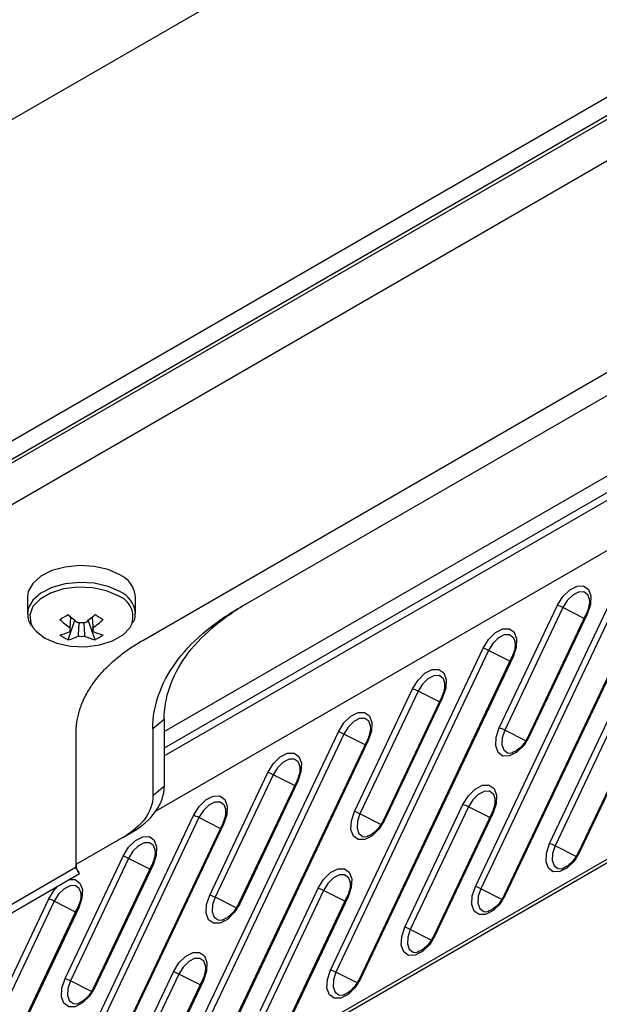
# Model space of a CAD drawing. Header units: millimetres. Extents: x 155473 to 158085, y 111018 to 114514.
# Tile 40 of 181: x 157758 to 157809, y 111310 to 111396. Entities that reach past the tile are written whole.
import ezdxf

# ---------------------------------------------------------------- set-up
doc = ezdxf.new("R2010")
doc.units = ezdxf.units.MM

msp = doc.modelspace()

# ---------------------------------------------------------------- linework, layer by layer
at = {"color": 7, "linetype": 'Continuous', "lineweight": 25}
for p, q in [((157546.853, 111265.788), (157778.786, 111399.68)), ((157510.173, 111216.372), (157819.709, 111395.064)), ((157821.123, 111394.247), (157511.587, 111215.556)), ((157823.333, 111391.543), (157514.681, 111213.362)), ((157519.1, 111219.587), (157815.731, 111390.829)), ((157769.311, 111341.783), (157826.868, 111375.01)), ((157771.203, 111333.773), (157836.327, 111371.368)), ((157837.763, 111370.719), (157771.203, 111332.294)), ((157771.203, 111331.627), (157838.379, 111370.407)), ((157822.626, 111370.52), (157777.818, 111344.653)), ((157842.221, 111368.189), (157770.458, 111326.761)), ((157855.136, 111348.195), (157631.018, 111218.814)), ((157855.343, 111348.653), (157631.225, 111219.272)), ((157798.557, 111320.153), (157811.967, 111348.445)), ((157812.442, 111348.244), (157799.032, 111319.952)), ((157814.501, 111347.684), (157801.091, 111319.392)), ((157814.6, 111347.674), (157801.19, 111319.382)), ((157759.182, 111345.618), (157759.182, 111344.143)), ((157768.682, 111344.143), (157768.682, 111345.618)), ((157808.603, 111345.377), (157808.474, 111345.74)), ((157800.663, 111334.093), (157805.769, 111344.867)), ((157768.682, 111344.143), (157768.681, 111344.201)), ((157806.245, 111344.666), (157801.138, 111333.893)), ((157808.304, 111344.106), (157803.197, 111333.332)), ((157808.402, 111344.096), (157803.295, 111333.322)), ((157808.12, 111343.719), (157806.245, 111344.666)), ((157762.749, 111341.838), (157763.34, 111343.549)), ((157765.116, 111341.838), (157764.525, 111343.549)), ((157764.934, 111342.576), (157764.919, 111342.79)), ((157802.073, 111341.607), (157801.944, 111341.97)), ((157785.829, 111312.805), (157799.239, 111341.097)), ((157799.714, 111340.896), (157786.304, 111312.605)), ((157801.59, 111339.949), (157799.714, 111340.896)), ((157801.774, 111340.336), (157788.363, 111312.044)), ((157801.872, 111340.326), (157788.462, 111312.034)), ((157795.875, 111338.029), (157795.746, 111338.392)), ((157787.935, 111326.746), (157793.041, 111337.519)), ((157793.517, 111337.319), (157788.41, 111326.545)), ((157795.392, 111336.371), (157793.517, 111337.319)), ((157795.576, 111336.758), (157790.469, 111325.985)), ((157795.674, 111336.748), (157790.567, 111325.975)), ((157770.203, 111334.04), (157771.203, 111334.857)), ((157771.203, 111334.857), (157771.203, 111328.939)), ((157789.345, 111334.259), (157789.216, 111334.623)), ((157805.087, 111323.923), (157810.194, 111334.696)), ((157810.669, 111334.496), (157805.562, 111323.722)), ((157763.453, 111321.869), (157763.453, 111333.619)), ((157770.203, 111334.04), (157770.203, 111328.122)), ((157773.101, 111305.458), (157786.511, 111333.749)), ((157786.987, 111333.549), (157773.576, 111305.257)), ((157788.862, 111332.601), (157786.987, 111333.549)), ((157802.987, 111332.959), (157801.138, 111333.893)), ((157812.728, 111333.935), (157807.621, 111323.162)), ((157812.826, 111333.925), (157807.72, 111323.152)), ((157789.046, 111332.988), (157775.635, 111304.697)), ((157789.144, 111332.978), (157775.734, 111304.687)), ((157801.583, 111331.876), (157801.862, 111331.913)), ((157783.147, 111330.681), (157783.018, 111331.045)), ((157775.207, 111319.398), (157780.313, 111330.171)), ((157780.789, 111329.971), (157775.682, 111319.197)), ((157782.848, 111329.41), (157777.741, 111318.637)), ((157782.946, 111329.4), (157777.84, 111318.627)), ((157782.664, 111329.023), (157780.789, 111329.971)), ((157771.203, 111328.939), (157770.203, 111328.122)), ((157800.3, 111327.859), (157800.17, 111328.222)), ((157776.617, 111326.912), (157776.488, 111327.275)), ((157792.359, 111316.575), (157797.466, 111327.348)), ((157797.941, 111327.148), (157792.834, 111316.375)), ((157800, 111326.587), (157794.893, 111315.814)), ((157800.098, 111326.577), (157794.992, 111315.804)), ((157799.817, 111326.2), (157797.941, 111327.148)), ((157760.373, 111298.11), (157773.783, 111326.402)), ((157774.259, 111326.201), (157760.848, 111297.909)), ((157776.134, 111325.253), (157774.259, 111326.201)), ((157790.259, 111325.611), (157788.41, 111326.545)), ((157776.318, 111325.641), (157762.907, 111297.349)), ((157776.416, 111325.63), (157763.006, 111297.339)), ((157767.567, 111324.448), (157768.274, 111324.857)), ((157767.567, 111324.448), (157763.496, 111322.098)), ((157788.855, 111324.528), (157789.134, 111324.565)), ((157770.419, 111323.334), (157770.29, 111323.697)), ((157807.411, 111322.788), (157805.562, 111323.722)), ((157762.479, 111312.05), (157767.586, 111322.824)), ((157768.061, 111322.623), (157762.954, 111311.85)), ((157769.936, 111321.676), (157768.061, 111322.623)), ((157747.882, 111312.88), (157763.453, 111321.869)), ((157770.12, 111322.063), (157765.013, 111311.289)), ((157770.218, 111322.053), (157765.112, 111311.279)), ((157806.007, 111321.705), (157806.286, 111321.742)), ((157749.007, 111312.769), (157763.745, 111321.277)), ((157787.572, 111320.511), (157787.442, 111320.874)), ((157763.889, 111319.564), (157763.76, 111319.927)), ((157779.631, 111309.227), (157784.738, 111320.001)), ((157785.213, 111319.8), (157780.106, 111309.027)), ((157787.089, 111318.853), (157785.213, 111319.8)), ((157800.881, 111319.018), (157799.032, 111319.952)), ((157747.645, 111290.762), (157761.055, 111319.054)), ((157761.531, 111318.853), (157748.12, 111290.562)), ((157763.406, 111317.906), (157761.531, 111318.853)), ((157777.531, 111318.263), (157775.682, 111319.197)), ((157787.272, 111319.24), (157782.166, 111308.466)), ((157787.37, 111319.23), (157782.264, 111308.456)), ((157763.59, 111318.293), (157750.18, 111290.001)), ((157763.688, 111318.283), (157750.278, 111289.991)), ((157799.477, 111317.936), (157799.756, 111317.973)), ((157776.127, 111317.181), (157776.406, 111317.218)), ((157794.683, 111315.44), (157792.834, 111316.375)), ((157793.279, 111314.358), (157793.558, 111314.395)), ((157774.844, 111313.163), (157774.714, 111313.527)), ((157764.803, 111310.916), (157762.954, 111311.85)), ((157766.903, 111301.88), (157772.01, 111312.653)), ((157772.485, 111312.453), (157767.379, 111301.679)), ((157774.544, 111311.892), (157769.438, 111301.119)), ((157774.642, 111311.882), (157769.536, 111301.109)), ((157774.361, 111311.505), (157772.485, 111312.453)), ((157788.153, 111311.671), (157786.304, 111312.605)), ((157786.749, 111310.588), (157787.028, 111310.625)), ((157763.399, 111309.833), (157763.678, 111309.87))]:
    msp.add_line(p, q, dxfattribs=at)
at = {"color": 7, "linetype": 'Continuous', "lineweight": 25, "flags": 128}
for points in [[(157767.291, 111347.557), (157766.26, 111348.008), (157765.057, 111348.282), (157763.77, 111348.358), (157762.495, 111348.231), (157761.327, 111347.911), (157760.352, 111347.42), (157759.643, 111346.796), (157759.251, 111346.084), (157759.182, 111345.618)], [(157767.291, 111346.082), (157766.26, 111346.533), (157765.057, 111346.807), (157763.77, 111346.884), (157762.495, 111346.757), (157761.327, 111346.436), (157760.352, 111345.945), (157759.643, 111345.321), (157759.251, 111344.609), (157759.182, 111344.146)], [(157767.154, 111345.701), (157766.116, 111346.15), (157764.901, 111346.411), (157763.607, 111346.465), (157762.34, 111346.306), (157761.202, 111345.947), (157760.285, 111345.418), (157759.663, 111344.76), (157759.388, 111344.029), (157759.48, 111343.282), (157759.661, 111342.926)], [(157805.769, 111344.867), (157806.249, 111345.638), (157806.856, 111346.234), (157807.498, 111346.562), (157808.078, 111346.574), (157808.506, 111346.267), (157808.718, 111345.688), (157808.681, 111344.926), (157808.402, 111344.096)], [(157808.474, 111345.74), (157808.441, 111345.79), (157808.097, 111346.036), (157807.632, 111346.027), (157807.117, 111345.763), (157806.63, 111345.285), (157806.245, 111344.666)], [(157808.402, 111344.096), (157808.365, 111344.105), (157808.336, 111344.111), (157808.316, 111344.111), (157808.305, 111344.107), (157808.304, 111344.106)], [(157759.661, 111342.926), (157759.933, 111342.581), (157760.711, 111341.981), (157761.749, 111341.533), (157762.964, 111341.271), (157764.257, 111341.218), (157765.525, 111341.377), (157766.663, 111341.736), (157767.58, 111342.265), (157768.201, 111342.922), (157768.325, 111343.142)], [(157799.239, 111341.097), (157799.719, 111341.868), (157800.326, 111342.464), (157800.968, 111342.792), (157801.547, 111342.804), (157801.976, 111342.497), (157802.188, 111341.919), (157802.151, 111341.156), (157801.872, 111340.326)], [(157801.944, 111341.97), (157801.911, 111342.02), (157801.567, 111342.266), (157801.102, 111342.257), (157800.587, 111341.993), (157800.099, 111341.516), (157799.714, 111340.896)], [(157801.872, 111340.326), (157801.834, 111340.336), (157801.805, 111340.341), (157801.785, 111340.342), (157801.775, 111340.338), (157801.774, 111340.336)], [(157793.041, 111337.519), (157793.521, 111338.291), (157794.128, 111338.886), (157794.77, 111339.214), (157795.35, 111339.226), (157795.778, 111338.919), (157795.99, 111338.341), (157795.953, 111337.578), (157795.674, 111336.748)], [(157795.746, 111338.392), (157795.713, 111338.442), (157795.369, 111338.689), (157794.904, 111338.679), (157794.389, 111338.415), (157793.902, 111337.938), (157793.517, 111337.319)], [(157795.674, 111336.748), (157795.637, 111336.758), (157795.608, 111336.763), (157795.588, 111336.764), (157795.577, 111336.76), (157795.576, 111336.758)], [(157786.511, 111333.749), (157786.991, 111334.521), (157787.598, 111335.116), (157788.24, 111335.445), (157788.819, 111335.456), (157789.248, 111335.15), (157789.46, 111334.571), (157789.423, 111333.808), (157789.144, 111332.978)], [(157789.216, 111334.623), (157789.183, 111334.673), (157788.839, 111334.919), (157788.374, 111334.909), (157787.859, 111334.646), (157787.372, 111334.168), (157786.987, 111333.549)], [(157803.295, 111333.322), (157802.816, 111332.551), (157802.208, 111331.955), (157801.566, 111331.627), (157800.987, 111331.615), (157800.559, 111331.922), (157800.347, 111332.501), (157800.383, 111333.263), (157800.663, 111334.093)], [(157801.138, 111333.893), (157800.914, 111333.227), (157800.885, 111332.615), (157801.055, 111332.15), (157801.398, 111331.904), (157801.583, 111331.876)], [(157789.144, 111332.978), (157789.106, 111332.988), (157789.077, 111332.993), (157789.057, 111332.994), (157789.047, 111332.99), (157789.046, 111332.988)], [(157803.197, 111333.332), (157803.198, 111333.334), (157803.209, 111333.338), (157803.229, 111333.337), (157803.258, 111333.332), (157803.295, 111333.322)], [(157780.313, 111330.171), (157780.793, 111330.943), (157781.4, 111331.538), (157782.042, 111331.867), (157782.622, 111331.878), (157783.05, 111331.572), (157783.262, 111330.993), (157783.225, 111330.23), (157782.946, 111329.4)], [(157783.018, 111331.045), (157782.985, 111331.095), (157782.641, 111331.341), (157782.176, 111331.331), (157781.661, 111331.068), (157781.174, 111330.59), (157780.789, 111329.971)], [(157782.946, 111329.4), (157782.909, 111329.41), (157782.88, 111329.415), (157782.86, 111329.416), (157782.849, 111329.412), (157782.848, 111329.41)], [(157797.466, 111327.348), (157797.945, 111328.12), (157798.553, 111328.715), (157799.195, 111329.044), (157799.774, 111329.056), (157800.202, 111328.749), (157800.414, 111328.17), (157800.378, 111327.408), (157800.098, 111326.577)], [(157800.17, 111328.222), (157800.137, 111328.272), (157799.793, 111328.518), (157799.329, 111328.509), (157798.813, 111328.245), (157798.326, 111327.767), (157797.941, 111327.148)], [(157773.783, 111326.402), (157774.263, 111327.173), (157774.87, 111327.768), (157775.512, 111328.097), (157776.092, 111328.109), (157776.52, 111327.802), (157776.732, 111327.223), (157776.695, 111326.461), (157776.416, 111325.63)], [(157776.488, 111327.275), (157776.455, 111327.325), (157776.111, 111327.571), (157775.646, 111327.562), (157775.131, 111327.298), (157774.644, 111326.82), (157774.259, 111326.201)], [(157790.567, 111325.975), (157790.088, 111325.203), (157789.481, 111324.608), (157788.838, 111324.279), (157788.259, 111324.267), (157787.831, 111324.574), (157787.619, 111325.153), (157787.655, 111325.915), (157787.935, 111326.746)], [(157800.098, 111326.577), (157800.061, 111326.587), (157800.032, 111326.593), (157800.012, 111326.593), (157800.001, 111326.589), (157800, 111326.587)], [(157788.41, 111326.545), (157788.186, 111325.879), (157788.157, 111325.267), (157788.327, 111324.803), (157788.67, 111324.556), (157788.855, 111324.528)], [(157790.469, 111325.985), (157790.47, 111325.986), (157790.481, 111325.99), (157790.501, 111325.99), (157790.53, 111325.984), (157790.567, 111325.975)], [(157776.416, 111325.63), (157776.379, 111325.64), (157776.35, 111325.646), (157776.329, 111325.646), (157776.319, 111325.642), (157776.318, 111325.641)], [(157767.586, 111322.824), (157768.065, 111323.595), (157768.672, 111324.191), (157769.315, 111324.519), (157769.894, 111324.531), (157770.322, 111324.224), (157770.534, 111323.645), (157770.498, 111322.883), (157770.218, 111322.053)], [(157770.29, 111323.697), (157770.257, 111323.747), (157769.913, 111323.993), (157769.448, 111323.984), (157768.933, 111323.72), (157768.446, 111323.242), (157768.061, 111322.623)], [(157807.72, 111323.152), (157807.24, 111322.38), (157806.633, 111321.785), (157805.991, 111321.456), (157805.411, 111321.445), (157804.983, 111321.751), (157804.771, 111322.33), (157804.808, 111323.093), (157805.087, 111323.923)], [(157805.562, 111323.722), (157805.338, 111323.056), (157805.309, 111322.444), (157805.479, 111321.98), (157805.823, 111321.733), (157806.007, 111321.705)], [(157807.621, 111323.162), (157807.623, 111323.163), (157807.633, 111323.167), (157807.653, 111323.167), (157807.682, 111323.162), (157807.72, 111323.152)], [(157770.218, 111322.053), (157770.181, 111322.062), (157770.152, 111322.068), (157770.132, 111322.068), (157770.121, 111322.064), (157770.12, 111322.063)], [(157784.738, 111320.001), (157785.218, 111320.772), (157785.825, 111321.368), (157786.467, 111321.696), (157787.046, 111321.708), (157787.474, 111321.401), (157787.686, 111320.822), (157787.65, 111320.06), (157787.37, 111319.23)], [(157762.865, 111320.769), (157763.364, 111320.761), (157763.792, 111320.454), (157764.004, 111319.875), (157763.967, 111319.113), (157763.688, 111318.283)], [(157787.442, 111320.874), (157787.409, 111320.924), (157787.066, 111321.17), (157786.601, 111321.161), (157786.085, 111320.897), (157785.598, 111320.419), (157785.213, 111319.8)], [(157761.055, 111319.054), (157761.535, 111319.825), (157761.878, 111320.199)], [(157763.76, 111319.927), (157763.727, 111319.977), (157763.383, 111320.223), (157762.918, 111320.214), (157762.403, 111319.95), (157761.916, 111319.473), (157761.531, 111318.853)], [(157801.19, 111319.382), (157800.71, 111318.61), (157800.103, 111318.015), (157799.46, 111317.686), (157798.881, 111317.675), (157798.453, 111317.982), (157798.241, 111318.56), (157798.277, 111319.323), (157798.557, 111320.153)], [(157799.032, 111319.952), (157798.808, 111319.286), (157798.779, 111318.674), (157798.949, 111318.21), (157799.293, 111317.964), (157799.477, 111317.936)], [(157777.84, 111318.627), (157777.36, 111317.855), (157776.753, 111317.26), (157776.111, 111316.932), (157775.531, 111316.92), (157775.103, 111317.227), (157774.891, 111317.805), (157774.927, 111318.568), (157775.207, 111319.398)], [(157775.682, 111319.197), (157775.458, 111318.531), (157775.429, 111317.919), (157775.599, 111317.455), (157775.943, 111317.209), (157776.127, 111317.181)], [(157787.37, 111319.23), (157787.333, 111319.24), (157787.304, 111319.245), (157787.284, 111319.245), (157787.273, 111319.241), (157787.272, 111319.24)], [(157801.091, 111319.392), (157801.092, 111319.394), (157801.103, 111319.398), (157801.123, 111319.397), (157801.152, 111319.392), (157801.19, 111319.382)], [(157763.688, 111318.283), (157763.651, 111318.293), (157763.622, 111318.298), (157763.602, 111318.299), (157763.591, 111318.295), (157763.59, 111318.293)], [(157777.741, 111318.637), (157777.742, 111318.639), (157777.753, 111318.643), (157777.773, 111318.642), (157777.802, 111318.637), (157777.84, 111318.627)], [(157794.992, 111315.804), (157794.512, 111315.033), (157793.905, 111314.437), (157793.263, 111314.109), (157792.683, 111314.097), (157792.255, 111314.404), (157792.043, 111314.982), (157792.08, 111315.745), (157792.359, 111316.575)], [(157792.834, 111316.375), (157792.61, 111315.708), (157792.581, 111315.096), (157792.751, 111314.632), (157793.095, 111314.386), (157793.279, 111314.358)], [(157794.893, 111315.814), (157794.895, 111315.816), (157794.905, 111315.82), (157794.925, 111315.819), (157794.954, 111315.814), (157794.992, 111315.804)], [(157772.01, 111312.653), (157772.49, 111313.425), (157773.097, 111314.02), (157773.739, 111314.348), (157774.318, 111314.36), (157774.746, 111314.053), (157774.958, 111313.475), (157774.922, 111312.712), (157774.642, 111311.882)], [(157774.714, 111313.527), (157774.681, 111313.576), (157774.338, 111313.823), (157773.873, 111313.813), (157773.357, 111313.55), (157772.87, 111313.072), (157772.485, 111312.453)], [(157788.462, 111312.034), (157787.982, 111311.263), (157787.375, 111310.667), (157786.733, 111310.339), (157786.153, 111310.327), (157785.725, 111310.634), (157785.513, 111311.213), (157785.55, 111311.975), (157785.829, 111312.805)], [(157765.112, 111311.279), (157764.632, 111310.508), (157764.025, 111309.912), (157763.383, 111309.584), (157762.803, 111309.572), (157762.375, 111309.879), (157762.163, 111310.458), (157762.2, 111311.22), (157762.479, 111312.05)], [(157762.954, 111311.85), (157762.73, 111311.184), (157762.701, 111310.572), (157762.871, 111310.107), (157763.215, 111309.861), (157763.399, 111309.833)], [(157774.642, 111311.882), (157774.605, 111311.892), (157774.576, 111311.897), (157774.556, 111311.898), (157774.545, 111311.894), (157774.544, 111311.892)], [(157786.304, 111312.605), (157786.08, 111311.939), (157786.051, 111311.327), (157786.221, 111310.862), (157786.565, 111310.616), (157786.749, 111310.588)], [(157788.363, 111312.044), (157788.364, 111312.046), (157788.375, 111312.05), (157788.395, 111312.049), (157788.424, 111312.044), (157788.462, 111312.034)], [(157765.013, 111311.289), (157765.014, 111311.291), (157765.025, 111311.295), (157765.045, 111311.294), (157765.074, 111311.289), (157765.112, 111311.279)]]:
    msp.add_lwpolyline(points, dxfattribs=at)
at = {"color": 7, "linetype": 'Continuous', "lineweight": 25}
for centre, radius, start, end in [((157766.326, 111345.396), 2.367, 5.38279, 65.93735), ((157766.474, 111343.843), 1.979, 339.25098, 69.89804), ((157766.311, 111343.904), 2.389, 7.14535, 65.77464), ((157804.761, 111341.813), 3.216, 62.53136, 71.73114), ((157754.141, 111358.116), 16.494, 298.53653, 301.45809), ((157769.32, 111351.268), 9.765, 227.70092, 234.56882), ((157758.545, 111351.268), 9.765, 305.43118, 312.29908), ((157773.724, 111358.116), 16.494, 238.54191, 241.46347), ((157768.592, 111350.847), 9.765, 227.70092, 234.56882), ((157763.932, 111341.559), 1.773, 81.14371, 98.85629), ((157759.273, 111350.847), 9.765, 305.43118, 312.29908), ((157760.678, 111347.572), 5.48, 284.17393, 294.27151), ((157765.141, 111346.824), 5.53, 235.64218, 244.36319), ((157761.407, 111347.151), 5.48, 284.17393, 294.27151), ((157763.255, 111342.733), 0.36, 154.02981, 205.97019), ((157763.932, 111343.908), 1.773, 261.14371, 278.85629), ((157766.458, 111347.151), 5.48, 245.72849, 255.82607), ((157764.61, 111342.733), 0.36, 334.02981, 25.97019), ((157767.186, 111347.572), 5.48, 245.72849, 255.82607), ((157762.723, 111346.824), 5.53, 295.63681, 304.35782), ((157798.231, 111338.043), 3.216, 62.53136, 71.73114), ((157792.033, 111334.465), 3.216, 62.53136, 71.73114), ((157785.503, 111330.695), 3.216, 62.53136, 71.73114), ((157799.654, 111331.039), 3.216, 62.53136, 71.73114), ((157779.305, 111327.117), 3.216, 62.53136, 71.73114), ((157786.927, 111323.691), 3.216, 62.53136, 71.73114), ((157796.457, 111324.294), 3.216, 62.53136, 71.73114), ((157772.775, 111323.347), 3.216, 62.53136, 71.73114), ((157804.079, 111320.869), 3.216, 62.53136, 71.73114), ((157766.577, 111319.77), 3.216, 62.53136, 71.73114), ((157783.73, 111316.947), 3.216, 62.53136, 71.73114), ((157797.549, 111317.099), 3.216, 62.53136, 71.73114), ((157760.047, 111316), 3.216, 62.53136, 71.73114), ((157774.199, 111316.344), 3.216, 62.53136, 71.73114), ((157791.351, 111313.521), 3.216, 62.53136, 71.73114), ((157784.821, 111309.751), 3.216, 62.53136, 71.73114), ((157761.471, 111308.996), 3.216, 62.53136, 71.73114), ((157771.002, 111309.599), 3.216, 62.53136, 71.73114)]:
    msp.add_arc(centre, radius, start, end, dxfattribs=at)
for points, knots in [([(157536.048, 111273.505), (157572.87, 111296.726), (157610.53, 111319.449), (157668.238, 111352.763), (157687.676, 111363.739), (157726.947, 111385.427), (157746.779, 111396.139), (157766.806, 111406.719)], [0, 0, 0, 0, 0.5, 0.5, 0.75, 0.75, 1, 1, 1, 1]), ([(157766.902, 111406.54), (157726.847, 111385.381), (157687.582, 111363.696), (157610.636, 111319.276), (157572.975, 111296.553), (157536.153, 111273.332)], [0, 0, 0, 0, 0.5, 0.5, 1, 1, 1, 1]), ([(157771.203, 111334.857), (157771.203, 111335.801), (157771.364, 111336.746), (157772.002, 111338.599), (157772.479, 111339.507), (157773.732, 111341.252), (157774.507, 111342.089), (157776.325, 111343.66), (157777.368, 111344.394), (157778.525, 111345.062)], [0, 0, 0, 0, 0.25, 0.25, 0.5, 0.5, 0.75, 0.75, 1, 1, 1, 1]), ([(157808.561, 111345.464), (157808.575, 111345.347), (157808.606, 111345.089), (157808.508, 111344.586), (157808.364, 111344.247), (157808.304, 111344.106)], [0, 0, 0, 0, 0.322622, 0.717001, 1, 1, 1, 1]), ([(157759.223, 111344.144), (157759.216, 111343.992), (157759.197, 111343.609), (157759.404, 111343.261), (157759.529, 111343.051)], [0, 0, 0, 0, 0.396226, 1, 1, 1, 1]), ([(157768.495, 111343.395), (157768.544, 111343.486), (157768.684, 111343.743), (157768.66, 111344.028), (157768.644, 111344.212)], [0, 0, 0, 0, 0.350005, 1, 1, 1, 1]), ([(157770.203, 111334.04), (157770.203, 111335.023), (157770.37, 111336.005), (157771.034, 111337.932), (157771.531, 111338.876), (157772.833, 111340.692), (157773.639, 111341.562), (157775.53, 111343.196), (157776.615, 111343.959), (157777.818, 111344.653)], [0, 0, 0, 0, 0.25, 0.25, 0.5, 0.5, 0.75, 0.75, 1, 1, 1, 1]), ([(157762.931, 111342.891), (157762.937, 111342.973), (157762.96, 111343.29), (157762.984, 111343.606), (157763.002, 111343.841)], [0, 0, 0, 0, 0.257066, 1, 1, 1, 1]), ([(157763.659, 111342.155), (157763.665, 111342.244), (157763.691, 111342.632), (157763.719, 111343.021), (157763.74, 111343.321)], [0, 0, 0, 0, 0.2276593, 1, 1, 1, 1]), ([(157764.124, 111343.336), (157764.146, 111343.031), (157764.173, 111342.637), (157764.199, 111342.244), (157764.205, 111342.155)], [0, 0, 0, 0, 0.775186, 1, 1, 1, 1]), ([(157764.863, 111343.841), (157764.881, 111343.606), (157764.905, 111343.29), (157764.928, 111342.973), (157764.934, 111342.891)], [0, 0, 0, 0, 0.742934, 1, 1, 1, 1]), ([(157763.453, 111333.619), (157763.454, 111333.703), (157763.455, 111333.871), (157763.47, 111334.123), (157763.494, 111334.375), (157763.527, 111334.625), (157763.57, 111334.876), (157763.622, 111335.126), (157763.684, 111335.375), (157763.755, 111335.624), (157763.929, 111336.16), (157764.283, 111336.976), (157764.945, 111338.044), (157765.785, 111339.07), (157766.595, 111339.849), (157767.268, 111340.407), (157767.742, 111340.769), (157768.24, 111341.119), (157768.761, 111341.459), (157769.127, 111341.675), (157769.311, 111341.783)], [0, 0, 0, 0, 0.027842, 0.055638, 0.083402, 0.111147, 0.138886, 0.166633, 0.1944, 0.222202, 0.25005, 0.37501, 0.500005, 0.624965, 0.74996, 0.80004, 0.850007, 0.899937, 0.949909, 1, 1, 1, 1]), ([(157802.031, 111341.694), (157802.045, 111341.578), (157802.076, 111341.319), (157801.978, 111340.816), (157801.834, 111340.478), (157801.774, 111340.336)], [0, 0, 0, 0, 0.322622, 0.717001, 1, 1, 1, 1]), ([(157795.833, 111338.116), (157795.847, 111338), (157795.878, 111337.741), (157795.78, 111337.239), (157795.636, 111336.9), (157795.576, 111336.758)], [0, 0, 0, 0, 0.322622, 0.717001, 1, 1, 1, 1]), ([(157789.303, 111334.346), (157789.317, 111334.23), (157789.348, 111333.972), (157789.25, 111333.469), (157789.106, 111333.13), (157789.046, 111332.988)], [0, 0, 0, 0, 0.3226223, 0.7170009, 1, 1, 1, 1]), ([(157803.197, 111333.332), (157803.138, 111333.217), (157802.973, 111332.898), (157802.613, 111332.434), (157802.153, 111332.043), (157801.902, 111331.952), (157801.784, 111331.909)], [0, 0, 0, 0, 0.163164, 0.453, 0.742683, 1, 1, 1, 1]), ([(157783.105, 111330.768), (157783.119, 111330.652), (157783.15, 111330.394), (157783.052, 111329.891), (157782.908, 111329.552), (157782.848, 111329.41)], [0, 0, 0, 0, 0.3226223, 0.7170009, 1, 1, 1, 1]), ([(157768.274, 111324.857), (157769.199, 111325.391), (157769.941, 111326.031), (157770.942, 111327.428), (157771.203, 111328.183), (157771.203, 111328.939)], [0, 0, 0, 0, 0.5, 0.5, 1, 1, 1, 1]), ([(157770.203, 111328.122), (157770.203, 111327.442), (157769.968, 111326.762), (157769.067, 111325.506), (157768.4, 111324.929), (157767.567, 111324.448)], [0, 0, 0, 0, 0.5, 0.5, 1, 1, 1, 1]), ([(157800.258, 111327.945), (157800.271, 111327.829), (157800.302, 111327.571), (157800.204, 111327.068), (157800.06, 111326.729), (157800, 111326.587)], [0, 0, 0, 0, 0.322622, 0.717001, 1, 1, 1, 1]), ([(157776.575, 111326.998), (157776.589, 111326.882), (157776.62, 111326.624), (157776.522, 111326.121), (157776.378, 111325.782), (157776.318, 111325.641)], [0, 0, 0, 0, 0.3226223, 0.7170009, 1, 1, 1, 1]), ([(157790.469, 111325.985), (157790.41, 111325.87), (157790.246, 111325.551), (157789.885, 111325.086), (157789.425, 111324.695), (157789.174, 111324.604), (157789.056, 111324.562)], [0, 0, 0, 0, 0.163164, 0.453, 0.742683, 1, 1, 1, 1]), ([(157770.377, 111323.421), (157770.391, 111323.304), (157770.422, 111323.046), (157770.324, 111322.543), (157770.18, 111322.204), (157770.12, 111322.063)], [0, 0, 0, 0, 0.3226223, 0.7170009, 1, 1, 1, 1]), ([(157807.621, 111323.162), (157807.562, 111323.047), (157807.398, 111322.728), (157807.037, 111322.263), (157806.578, 111321.872), (157806.326, 111321.781), (157806.208, 111321.739)], [0, 0, 0, 0, 0.163164, 0.4530002, 0.7426834, 1, 1, 1, 1]), ([(157763.476, 111321.732), (157763.484, 111321.736), (157763.506, 111321.749), (157763.493, 111321.879), (157763.464, 111322.116), (157763.457, 111322.358), (157763.453, 111322.482)], [0, 0, 0, 0, 0.163666, 0.431688, 0.711289, 1, 1, 1, 1]), ([(157763.378, 111321.826), (157763.516, 111321.666), (157763.614, 111321.529), (157763.732, 111321.337), (157763.753, 111321.282), (157763.736, 111321.272), (157763.699, 111321.318), (157763.591, 111321.516), (157763.522, 111321.669), (157763.453, 111321.869)], [0, 0, 0, 0, 0.25, 0.25, 0.5, 0.5, 0.75, 0.75, 1, 1, 1, 1]), ([(157787.53, 111320.598), (157787.544, 111320.481), (157787.574, 111320.223), (157787.476, 111319.72), (157787.332, 111319.381), (157787.272, 111319.24)], [0, 0, 0, 0, 0.322622, 0.717001, 1, 1, 1, 1]), ([(157763.847, 111319.651), (157763.861, 111319.535), (157763.892, 111319.276), (157763.794, 111318.773), (157763.65, 111318.434), (157763.59, 111318.293)], [0, 0, 0, 0, 0.3226223, 0.7170009, 1, 1, 1, 1]), ([(157801.091, 111319.392), (157801.032, 111319.277), (157800.868, 111318.958), (157800.507, 111318.494), (157800.047, 111318.102), (157799.796, 111318.012), (157799.678, 111317.969)], [0, 0, 0, 0, 0.163164, 0.453, 0.742683, 1, 1, 1, 1]), ([(157777.741, 111318.637), (157777.682, 111318.522), (157777.518, 111318.203), (157777.157, 111317.739), (157776.697, 111317.347), (157776.446, 111317.257), (157776.328, 111317.214)], [0, 0, 0, 0, 0.163164, 0.453, 0.742683, 1, 1, 1, 1]), ([(157794.893, 111315.814), (157794.834, 111315.699), (157794.67, 111315.38), (157794.309, 111314.916), (157793.85, 111314.524), (157793.598, 111314.434), (157793.48, 111314.391)], [0, 0, 0, 0, 0.163164, 0.4530002, 0.7426834, 1, 1, 1, 1]), ([(157774.802, 111313.25), (157774.816, 111313.134), (157774.846, 111312.875), (157774.748, 111312.373), (157774.604, 111312.034), (157774.544, 111311.892)], [0, 0, 0, 0, 0.322622, 0.717001, 1, 1, 1, 1]), ([(157788.363, 111312.044), (157788.304, 111311.929), (157788.14, 111311.61), (157787.779, 111311.146), (157787.319, 111310.755), (157787.068, 111310.664), (157786.95, 111310.621)], [0, 0, 0, 0, 0.163164, 0.453, 0.742683, 1, 1, 1, 1]), ([(157765.013, 111311.289), (157764.954, 111311.174), (157764.79, 111310.855), (157764.429, 111310.391), (157763.969, 111310), (157763.718, 111309.909), (157763.6, 111309.866)], [0, 0, 0, 0, 0.163164, 0.453, 0.742683, 1, 1, 1, 1])]:
    msp.add_open_spline(points, degree=3, knots=knots, dxfattribs=at)

doc.saveas('drawing.dxf')
